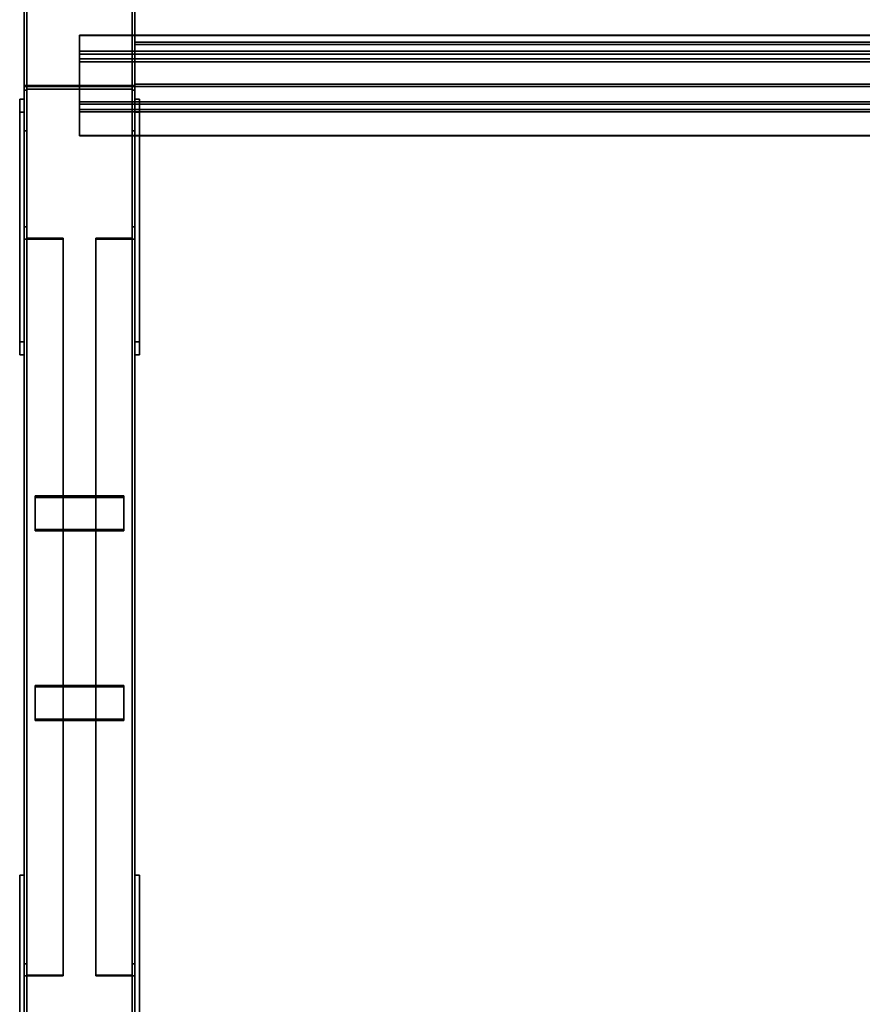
# Model space of a CAD drawing. Extents: x 13429 to 13460.1, y 572.8 to 605.1.
# Tile 53 of 256: x 13428.998 to 13429.949, y 588.961 to 590.071. Entities that reach past the tile are written whole.
import ezdxf

# ---------------------------------------------------------------- set-up
doc = ezdxf.new("R2010")
doc.units = 0
doc.header["$LTSCALE"] = 150
doc.header["$MEASUREMENT"] = 0
doc.layers.add('3DFACE_PLATE', color=7, linetype='CONTINUOUS')
doc.layers.add('3DFACE_SHAPE', color=7, linetype='CONTINUOUS')

msp = doc.modelspace()

# ---------------------------------------------------------------- linework, layer by layer
at = {"layer": '3DFACE_PLATE', "color": 6}
for points, invisible_edges in [([(13428.9983, 589.7081, 0.4087), (13428.9983, 589.9818, 0.3813), (13428.9983, 589.9669, 0.2321)], 12), ([(13428.9983, 589.9818, 0.3813), (13429.0033, 589.9818, 0.3813), (13428.9983, 589.9669, 0.2321)], 2), ([(13429.0033, 589.9818, 0.3813), (13429.0033, 589.9669, 0.2321), (13428.9983, 589.9669, 0.2321)], 12), ([(13428.9983, 589.7081, 0.4087), (13429.0033, 589.7081, 0.4087), (13428.9983, 589.9818, 0.3813)], 2), ([(13429.0033, 589.7081, 0.4087), (13429.0033, 589.9818, 0.3813), (13428.9983, 589.9818, 0.3813)], 12), ([(13429.0033, 589.9669, 0.2321), (13429.0033, 589.9818, 0.3813), (13429.0033, 589.6932, 0.2594)], 2), ([(13429.0033, 589.9818, 0.3813), (13429.0033, 589.7081, 0.4087), (13429.0033, 589.6932, 0.2594)], 12), ([(13429.1283, 589.7081, 0.4087), (13429.1283, 589.9818, 0.3813), (13429.1283, 589.9669, 0.2321)], 12), ([(13429.1283, 589.9818, 0.3813), (13429.1333, 589.9818, 0.3813), (13429.1283, 589.9669, 0.2321)], 2), ([(13429.1333, 589.9818, 0.3813), (13429.1333, 589.9669, 0.2321), (13429.1283, 589.9669, 0.2321)], 12), ([(13429.1283, 589.7081, 0.4087), (13429.1333, 589.7081, 0.4087), (13429.1283, 589.9818, 0.3813)], 2), ([(13429.1333, 589.7081, 0.4087), (13429.1333, 589.9818, 0.3813), (13429.1283, 589.9818, 0.3813)], 12), ([(13429.1333, 589.9669, 0.2321), (13429.1333, 589.9818, 0.3813), (13429.1333, 589.6932, 0.2594)], 2), ([(13429.1333, 589.9818, 0.3813), (13429.1333, 589.7081, 0.4087), (13429.1333, 589.6932, 0.2594)], 12), ([(13428.9983, 589.6932, 0.2594), (13428.9983, 589.7081, 0.4087), (13428.9983, 589.9669, 0.2321)], 2), ([(13428.9983, 589.9669, 0.2321), (13429.0033, 589.9669, 0.2321), (13428.9983, 589.6932, 0.2594)], 2), ([(13429.0033, 589.9669, 0.2321), (13429.0033, 589.6932, 0.2594), (13428.9983, 589.6932, 0.2594)], 12), ([(13429.1283, 589.6932, 0.2594), (13429.1283, 589.7081, 0.4087), (13429.1283, 589.9669, 0.2321)], 2), ([(13429.1283, 589.9669, 0.2321), (13429.1333, 589.9669, 0.2321), (13429.1283, 589.6932, 0.2594)], 2), ([(13429.1333, 589.9669, 0.2321), (13429.1333, 589.6932, 0.2594), (13429.1283, 589.6932, 0.2594)], 12), ([(13428.9983, 589.6932, 0.2594), (13429.0033, 589.6932, 0.2594), (13428.9983, 589.7081, 0.4087)], 2), ([(13429.0033, 589.6932, 0.2594), (13429.0033, 589.7081, 0.4087), (13428.9983, 589.7081, 0.4087)], 12), ([(13429.1283, 589.6932, 0.2594), (13429.1333, 589.6932, 0.2594), (13429.1283, 589.7081, 0.4087)], 2), ([(13429.1333, 589.6932, 0.2594), (13429.1333, 589.7081, 0.4087), (13429.1283, 589.7081, 0.4087)], 12), ([(13429.0158, 589.4962, 0.2482), (13429.0158, 589.5342, 0.2608), (13429.1158, 589.4962, 0.2482)], 2), ([(13429.0158, 589.5342, 0.2608), (13429.1158, 589.5342, 0.2608), (13429.1158, 589.4962, 0.2482)], 12), ([(13429.0158, 589.5326, 0.2655), (13429.0158, 589.5342, 0.2608), (13429.0158, 589.4947, 0.253)], 2), ([(13429.0158, 589.5342, 0.2608), (13429.0158, 589.4962, 0.2482), (13429.0158, 589.4947, 0.253)], 12), ([(13429.1158, 589.5326, 0.2655), (13429.1158, 589.5342, 0.2608), (13429.0158, 589.5326, 0.2655)], 2), ([(13429.1158, 589.5342, 0.2608), (13429.0158, 589.5342, 0.2608), (13429.0158, 589.5326, 0.2655)], 12), ([(13429.1158, 589.4962, 0.2482), (13429.1158, 589.5342, 0.2608), (13429.1158, 589.5326, 0.2655)], 12), ([(13429.1158, 589.4947, 0.253), (13429.1158, 589.5326, 0.2655), (13429.0158, 589.4947, 0.253)], 2), ([(13429.1158, 589.5326, 0.2655), (13429.0158, 589.5326, 0.2655), (13429.0158, 589.4947, 0.253)], 12), ([(13429.1158, 589.4947, 0.253), (13429.1158, 589.4962, 0.2482), (13429.1158, 589.5326, 0.2655)], 2), ([(13429.0158, 589.4947, 0.253), (13429.0158, 589.4962, 0.2482), (13429.1158, 589.4947, 0.253)], 2), ([(13429.0158, 589.4962, 0.2482), (13429.1158, 589.4962, 0.2482), (13429.1158, 589.4947, 0.253)], 12), ([(13429.0158, 589.2825, 0.1777), (13429.0158, 589.3205, 0.1903), (13429.1158, 589.2825, 0.1777)], 2), ([(13429.0158, 589.3205, 0.1903), (13429.1158, 589.3205, 0.1903), (13429.1158, 589.2825, 0.1777)], 12), ([(13429.0158, 589.319, 0.195), (13429.0158, 589.3205, 0.1903), (13429.0158, 589.281, 0.1825)], 2), ([(13429.0158, 589.3205, 0.1903), (13429.0158, 589.2825, 0.1777), (13429.0158, 589.281, 0.1825)], 12), ([(13429.1158, 589.319, 0.195), (13429.1158, 589.3205, 0.1903), (13429.0158, 589.319, 0.195)], 2), ([(13429.1158, 589.3205, 0.1903), (13429.0158, 589.3205, 0.1903), (13429.0158, 589.319, 0.195)], 12), ([(13429.1158, 589.281, 0.1825), (13429.1158, 589.319, 0.195), (13429.0158, 589.281, 0.1825)], 2), ([(13429.1158, 589.319, 0.195), (13429.0158, 589.319, 0.195), (13429.0158, 589.281, 0.1825)], 12), ([(13429.1158, 589.2825, 0.1777), (13429.1158, 589.3205, 0.1903), (13429.1158, 589.319, 0.195)], 12), ([(13429.1158, 589.281, 0.1825), (13429.1158, 589.2825, 0.1777), (13429.1158, 589.319, 0.195)], 2), ([(13429.0158, 589.281, 0.1825), (13429.0158, 589.2825, 0.1777), (13429.1158, 589.281, 0.1825)], 2), ([(13429.0158, 589.2825, 0.1777), (13429.1158, 589.2825, 0.1777), (13429.1158, 589.281, 0.1825)], 12), ([(13428.9983, 589.1065, 0.15), (13428.9983, 589.1065, 0), (13428.9983, 588.7565, 0.15)], 2), ([(13428.9983, 589.1065, 0), (13428.9983, 588.7565, 0), (13428.9983, 588.7565, 0.15)], 12), ([(13428.9983, 588.7565, 0.15), (13429.0033, 588.7565, 0.15), (13428.9983, 589.1065, 0.15)], 2), ([(13429.0033, 588.7565, 0.15), (13429.0033, 589.1065, 0.15), (13428.9983, 589.1065, 0.15)], 12), ([(13428.9983, 589.1065, 0), (13429.0033, 589.1065, 0), (13428.9983, 588.7565, 0)], 2), ([(13429.0033, 589.1065, 0), (13429.0033, 588.7565, 0), (13428.9983, 588.7565, 0)], 12), ([(13428.9983, 589.1065, 0.15), (13429.0033, 589.1065, 0.15), (13428.9983, 589.1065, 0)], 2), ([(13429.0033, 589.1065, 0.15), (13429.0033, 589.1065, 0), (13428.9983, 589.1065, 0)], 12), ([(13429.0033, 588.7565, 0.15), (13429.0033, 588.7565, 0), (13429.0033, 589.1065, 0.15)], 2), ([(13429.0033, 588.7565, 0), (13429.0033, 589.1065, 0), (13429.0033, 589.1065, 0.15)], 12), ([(13429.1283, 589.1065, 0.15), (13429.1283, 589.1065, 0), (13429.1283, 588.7565, 0.15)], 2), ([(13429.1283, 589.1065, 0), (13429.1283, 588.7565, 0), (13429.1283, 588.7565, 0.15)], 12), ([(13429.1283, 588.7565, 0.15), (13429.1333, 588.7565, 0.15), (13429.1283, 589.1065, 0.15)], 2), ([(13429.1333, 588.7565, 0.15), (13429.1333, 589.1065, 0.15), (13429.1283, 589.1065, 0.15)], 12), ([(13429.1283, 589.1065, 0), (13429.1333, 589.1065, 0), (13429.1283, 588.7565, 0)], 2), ([(13429.1333, 589.1065, 0), (13429.1333, 588.7565, 0), (13429.1283, 588.7565, 0)], 12), ([(13429.1283, 589.1065, 0.15), (13429.1333, 589.1065, 0.15), (13429.1283, 589.1065, 0)], 2), ([(13429.1333, 589.1065, 0.15), (13429.1333, 589.1065, 0), (13429.1283, 589.1065, 0)], 12), ([(13429.1333, 588.7565, 0.15), (13429.1333, 588.7565, 0), (13429.1333, 589.1065, 0.15)], 2), ([(13429.1333, 588.7565, 0), (13429.1333, 589.1065, 0), (13429.1333, 589.1065, 0.15)], 12)]:
    msp.add_3dface(points, dxfattribs=dict(at, invisible_edges=invisible_edges))
at = {"layer": '3DFACE_SHAPE', "color": 13}
for points, invisible_edges in [([(13429.0033, 589.996, 0.03), (13429.0033, 590.696, 0.03), (13429.0033, 589.996, -0.02)], 2), ([(13429.0033, 590.696, 0.03), (13429.0033, 590.696, -0.02), (13429.0033, 589.996, -0.02)], 12), ([(13429.0064, 589.996, 0.03), (13429.0064, 590.696, 0.03), (13429.0033, 589.996, 0.03)], 2), ([(13429.0064, 590.696, 0.03), (13429.0033, 590.696, 0.03), (13429.0033, 589.996, 0.03)], 12), ([(13429.0033, 589.996, -0.02), (13429.0033, 590.696, -0.02), (13429.1283, 589.996, -0.02)], 2), ([(13429.0033, 590.696, -0.02), (13429.1283, 590.696, -0.02), (13429.1283, 589.996, -0.02)], 12), ([(13429.0033, 589.996, 0.15), (13429.0033, 590.696, 0.15), (13429.0064, 589.996, 0.15)], 2), ([(13429.0033, 590.696, 0.15), (13429.0064, 590.696, 0.15), (13429.0064, 589.996, 0.15)], 12), ([(13429.0033, 589.996, 0.2), (13429.0033, 590.696, 0.2), (13429.0033, 589.996, 0.15)], 2), ([(13429.0033, 590.696, 0.2), (13429.0033, 590.696, 0.15), (13429.0033, 589.996, 0.15)], 12), ([(13429.1283, 589.996, 0.2), (13429.1283, 590.696, 0.2), (13429.0033, 589.996, 0.2)], 2), ([(13429.1283, 590.696, 0.2), (13429.0033, 590.696, 0.2), (13429.0033, 589.996, 0.2)], 12), ([(13429.0064, 589.996, -0.017), (13429.0064, 590.696, -0.017), (13429.0064, 589.996, 0.03)], 2), ([(13429.0064, 590.696, -0.017), (13429.0064, 590.696, 0.03), (13429.0064, 589.996, 0.03)], 12), ([(13429.1253, 589.996, -0.017), (13429.1253, 590.696, -0.017), (13429.0064, 589.996, -0.017)], 2), ([(13429.1253, 590.696, -0.017), (13429.0064, 590.696, -0.017), (13429.0064, 589.996, -0.017)], 12), ([(13429.0064, 589.996, 0.197), (13429.0064, 590.696, 0.197), (13429.1253, 589.996, 0.197)], 2), ([(13429.0064, 590.696, 0.197), (13429.1253, 590.696, 0.197), (13429.1253, 589.996, 0.197)], 12), ([(13429.0064, 589.996, 0.15), (13429.0064, 590.696, 0.15), (13429.0064, 589.996, 0.197)], 2), ([(13429.0064, 590.696, 0.15), (13429.0064, 590.696, 0.197), (13429.0064, 589.996, 0.197)], 12), ([(13429.1253, 589.996, 0.03), (13429.1253, 590.696, 0.03), (13429.1253, 589.996, -0.017)], 2), ([(13429.1253, 590.696, 0.03), (13429.1253, 590.696, -0.017), (13429.1253, 589.996, -0.017)], 12), ([(13429.1283, 589.996, 0.03), (13429.1283, 590.696, 0.03), (13429.1253, 589.996, 0.03)], 2), ([(13429.1283, 590.696, 0.03), (13429.1253, 590.696, 0.03), (13429.1253, 589.996, 0.03)], 12), ([(13429.1253, 589.996, 0.15), (13429.1253, 590.696, 0.15), (13429.1283, 589.996, 0.15)], 2), ([(13429.1253, 590.696, 0.15), (13429.1283, 590.696, 0.15), (13429.1283, 589.996, 0.15)], 12), ([(13429.1253, 589.996, 0.197), (13429.1253, 590.696, 0.197), (13429.1253, 589.996, 0.15)], 2), ([(13429.1253, 590.696, 0.197), (13429.1253, 590.696, 0.15), (13429.1253, 589.996, 0.15)], 12), ([(13429.1283, 589.996, -0.02), (13429.1283, 590.696, -0.02), (13429.1283, 589.996, 0.03)], 2), ([(13429.1283, 590.696, -0.02), (13429.1283, 590.696, 0.03), (13429.1283, 589.996, 0.03)], 12), ([(13429.1283, 589.996, 0.15), (13429.1283, 590.696, 0.15), (13429.1283, 589.996, 0.2)], 2), ([(13429.1283, 590.696, 0.15), (13429.1283, 590.696, 0.2), (13429.1283, 589.996, 0.2)], 12), ([(13429.0658, 590.0272, 0.3999), (13429.0658, 590.054, 0.3973), (13429.0658, 590.0238, 0.3972)], 14), ([(13429.0658, 590.054, 0.3973), (13429.0658, 590.0537, 0.3942), (13429.0658, 590.0238, 0.3972)], 12), ([(13429.0658, 590.0272, 0.3999), (13434.2033, 590.0272, 0.3999), (13429.0658, 590.054, 0.3973)], 2), ([(13434.2033, 590.0272, 0.3999), (13434.2033, 590.054, 0.3973), (13429.0658, 590.054, 0.3973)], 12), ([(13429.0658, 590.054, 0.3973), (13434.2033, 590.054, 0.3973), (13429.0658, 590.0537, 0.3942)], 2), ([(13434.2033, 590.054, 0.3973), (13434.2033, 590.0537, 0.3942), (13429.0658, 590.0537, 0.3942)], 12), ([(13429.0658, 590.0537, 0.3942), (13434.2033, 590.0537, 0.3942), (13429.0658, 590.0238, 0.3972)], 2), ([(13434.2033, 590.0537, 0.3942), (13434.2033, 590.0238, 0.3972), (13429.0658, 590.0238, 0.3972)], 12), ([(13429.1283, 589.996, 0.1), (13429.1283, 590.0434, 0.1027), (13429.1283, 590.046, 0.1)], 3), ([(13429.1283, 590.0434, 0.1027), (13429.1283, 590.0434, 0.1973), (13429.1283, 590.046, 0.1)], 14), ([(13429.1283, 590.046, 0.1), (13429.1283, 590.0434, 0.1973), (13429.1283, 590.046, 0.2)], 3), ([(13429.1283, 590.0434, 0.1973), (13429.1283, 589.9987, 0.1973), (13429.1283, 590.046, 0.2)], 14), ([(13429.1283, 590.046, 0.2), (13429.1283, 589.9987, 0.1973), (13429.1283, 589.996, 0.2)], 3), ([(13429.1283, 589.996, 0.2), (13434.1408, 589.996, 0.2), (13429.1283, 590.046, 0.2)], 2), ([(13434.1408, 589.996, 0.2), (13434.1408, 590.046, 0.2), (13429.1283, 590.046, 0.2)], 12), ([(13429.1283, 590.046, 0.1), (13434.1408, 590.046, 0.1), (13429.1283, 589.996, 0.1)], 2), ([(13434.1408, 590.046, 0.1), (13434.1408, 589.996, 0.1), (13429.1283, 589.996, 0.1)], 12), ([(13429.1283, 590.046, 0.2), (13434.1408, 590.046, 0.2), (13429.1283, 590.046, 0.1)], 2), ([(13434.1408, 590.046, 0.2), (13434.1408, 590.046, 0.1), (13429.1283, 590.046, 0.1)], 12), ([(13429.0658, 590.0358, 0.4865), (13429.0658, 590.0272, 0.3999), (13429.0658, 590.0325, 0.4837)], 14), ([(13429.0658, 590.0325, 0.4837), (13429.0658, 589.9788, 0.4891), (13429.0658, 590.0358, 0.4865)], 14), ([(13429.0658, 590.0358, 0.4865), (13429.0658, 589.9788, 0.4891), (13429.0658, 589.9761, 0.4924)], 3), ([(13429.0658, 590.0358, 0.4865), (13434.2033, 590.0358, 0.4865), (13429.0658, 590.0272, 0.3999)], 2), ([(13434.2033, 590.0358, 0.4865), (13434.2033, 590.0272, 0.3999), (13429.0658, 590.0272, 0.3999)], 12), ([(13429.0658, 589.9761, 0.4924), (13434.2033, 589.9761, 0.4924), (13429.0658, 590.0358, 0.4865)], 2), ([(13434.2033, 589.9761, 0.4924), (13434.2033, 590.0358, 0.4865), (13429.0658, 590.0358, 0.4865)], 12), ([(13429.1283, 589.9987, 0.1027), (13429.1283, 590.0434, 0.1027), (13429.1283, 589.996, 0.1)], 14), ([(13429.1283, 590.0434, 0.1973), (13434.1408, 590.0434, 0.1973), (13429.1283, 589.9987, 0.1973)], 2), ([(13434.1408, 590.0434, 0.1973), (13434.1408, 589.9987, 0.1973), (13429.1283, 589.9987, 0.1973)], 12), ([(13429.1283, 590.0434, 0.1027), (13434.1408, 590.0434, 0.1027), (13429.1283, 590.0434, 0.1973)], 2), ([(13434.1408, 590.0434, 0.1027), (13434.1408, 590.0434, 0.1973), (13429.1283, 590.0434, 0.1973)], 12), ([(13429.1283, 589.9987, 0.1027), (13434.1408, 589.9987, 0.1027), (13429.1283, 590.0434, 0.1027)], 2), ([(13434.1408, 589.9987, 0.1027), (13434.1408, 590.0434, 0.1027), (13429.1283, 590.0434, 0.1027)], 12), ([(13429.0658, 590.0272, 0.3999), (13429.0658, 590.0238, 0.3972), (13429.0658, 590.0325, 0.4837)], 13), ([(13429.0658, 590.0325, 0.4837), (13434.2033, 590.0325, 0.4837), (13429.0658, 589.9788, 0.4891)], 2), ([(13434.2033, 590.0325, 0.4837), (13434.2033, 589.9788, 0.4891), (13429.0658, 589.9788, 0.4891)], 12), ([(13429.0658, 590.0238, 0.3972), (13434.2033, 590.0238, 0.3972), (13429.0658, 590.0325, 0.4837)], 2), ([(13434.2033, 590.0238, 0.3972), (13434.2033, 590.0325, 0.4837), (13429.0658, 590.0325, 0.4837)], 12), ([(13429.1283, 589.997, 0.3999), (13429.0064, 589.9967, 0.3969), (13429.0033, 589.997, 0.3999)], 3), ([(13429.0064, 589.9967, 0.3969), (13429.0033, 589.992, 0.3501), (13429.0033, 589.997, 0.3999)], 13), ([(13429.0033, 585.151, 0.8845), (13429.0033, 589.997, 0.3999), (13429.0033, 585.146, 0.8348)], 2), ([(13429.0033, 589.997, 0.3999), (13429.0033, 589.992, 0.3501), (13429.0033, 585.146, 0.8348)], 12), ([(13429.1283, 585.151, 0.8845), (13429.1283, 589.997, 0.3999), (13429.0033, 585.151, 0.8845)], 2), ([(13429.1283, 589.997, 0.3999), (13429.0033, 589.997, 0.3999), (13429.0033, 585.151, 0.8845)], 12), ([(13429.0064, 589.9967, 0.3969), (13429.0064, 589.992, 0.3501), (13429.0033, 589.992, 0.3501)], 12), ([(13429.1283, 589.996, -0.02), (13429.0064, 589.996, -0.017), (13429.0033, 589.996, -0.02)], 3), ([(13429.0064, 589.996, -0.017), (13429.0033, 589.996, 0.03), (13429.0033, 589.996, -0.02)], 13), ([(13429.0064, 589.996, -0.017), (13429.0064, 589.996, 0.03), (13429.0033, 589.996, 0.03)], 12), ([(13429.0064, 589.996, 0.15), (13429.0064, 589.996, 0.197), (13429.0033, 589.996, 0.15)], 2), ([(13429.0033, 589.996, 0.15), (13429.0064, 589.996, 0.197), (13429.0033, 589.996, 0.2)], 3), ([(13429.0064, 589.996, 0.197), (13429.1253, 589.996, 0.197), (13429.0033, 589.996, 0.2)], 14), ([(13429.0033, 589.996, 0.2), (13429.1253, 589.996, 0.197), (13429.1283, 589.996, 0.2)], 3), ([(13429.0033, 589.946, 0.4), (13429.0064, 589.993, 0.4), (13429.0033, 589.996, 0.4)], 3), ([(13429.0064, 589.993, 0.4), (13429.1253, 589.993, 0.4), (13429.0033, 589.996, 0.4)], 14), ([(13429.0033, 589.996, 0.4), (13429.1253, 589.993, 0.4), (13429.1283, 589.996, 0.4)], 3), ([(13429.1283, 589.996), (13429.0064, 589.993), (13429.0033, 589.996)], 3), ([(13429.0064, 589.993), (13429.0033, 589.946), (13429.0033, 589.996)], 13), ([(13429.0033, 589.996, 0.4), (13429.0033, 589.996), (13429.0033, 589.946, 0.4)], 2), ([(13429.0033, 589.996), (13429.0033, 589.946), (13429.0033, 589.946, 0.4)], 12), ([(13429.1283, 589.996, 0.4), (13429.1283, 589.996), (13429.0033, 589.996, 0.4)], 2), ([(13429.1283, 589.996), (13429.0033, 589.996), (13429.0033, 589.996, 0.4)], 12), ([(13429.0064, 589.996, 0.03), (13429.0064, 589.996, -0.017), (13429.0033, 589.996, 0.03)], 2), ([(13429.0033, 589.996, 0.03), (13429.0064, 589.996, -0.017), (13429.0033, 589.996, -0.02)], 3), ([(13429.0064, 589.996, -0.017), (13429.1253, 589.996, -0.017), (13429.0033, 589.996, -0.02)], 14), ([(13429.0033, 589.996, -0.02), (13429.1253, 589.996, -0.017), (13429.1283, 589.996, -0.02)], 3), ([(13429.0033, 585.146, 0.03), (13429.0033, 589.996, 0.03), (13429.0033, 585.146, -0.02)], 2), ([(13429.0033, 589.996, 0.03), (13429.0033, 589.996, -0.02), (13429.0033, 585.146, -0.02)], 12), ([(13429.0064, 585.146, 0.03), (13429.0064, 589.996, 0.03), (13429.0033, 585.146, 0.03)], 2), ([(13429.0064, 589.996, 0.03), (13429.0033, 589.996, 0.03), (13429.0033, 585.146, 0.03)], 12), ([(13429.0033, 585.146, -0.02), (13429.0033, 589.996, -0.02), (13429.1283, 585.146, -0.02)], 2), ([(13429.0033, 589.996, -0.02), (13429.1283, 589.996, -0.02), (13429.1283, 585.146, -0.02)], 12), ([(13429.0064, 589.946, 0.4), (13429.0064, 589.993, 0.4), (13429.0033, 589.946, 0.4)], 2), ([(13429.0064, 589.993), (13429.0064, 589.946), (13429.0033, 589.946)], 12), ([(13429.0033, 585.146, 0.8348), (13429.0033, 589.992, 0.3501), (13429.0064, 585.146, 0.8348)], 2), ([(13429.0033, 589.992, 0.3501), (13429.0064, 589.992, 0.3501), (13429.0064, 585.146, 0.8348)], 12), ([(13429.1253, 589.9967, 0.3969), (13429.0064, 589.9967, 0.3969), (13429.1283, 589.997, 0.3999)], 14), ([(13429.0064, 585.1507, 0.8815), (13429.0064, 589.9967, 0.3969), (13429.1253, 585.1507, 0.8815)], 2), ([(13429.0064, 589.9967, 0.3969), (13429.1253, 589.9967, 0.3969), (13429.1253, 585.1507, 0.8815)], 12), ([(13429.0064, 589.992, 0.3501), (13429.0064, 589.9967, 0.3969), (13429.0064, 585.1507, 0.8815)], 12), ([(13429.1253, 589.996, -0.017), (13429.0064, 589.996, -0.017), (13429.1283, 589.996, -0.02)], 14), ([(13429.1253, 589.993), (13429.0064, 589.993), (13429.1283, 589.996)], 14), ([(13429.0064, 585.146, -0.017), (13429.0064, 589.996, -0.017), (13429.0064, 585.146, 0.03)], 2), ([(13429.0064, 589.996, -0.017), (13429.0064, 589.996, 0.03), (13429.0064, 585.146, 0.03)], 12), ([(13429.1253, 585.146, -0.017), (13429.1253, 589.996, -0.017), (13429.0064, 585.146, -0.017)], 2), ([(13429.1253, 589.996, -0.017), (13429.0064, 589.996, -0.017), (13429.0064, 585.146, -0.017)], 12), ([(13429.0064, 589.993, 0.4), (13429.0064, 589.993), (13429.1253, 589.993, 0.4)], 2), ([(13429.0064, 589.993), (13429.1253, 589.993), (13429.1253, 589.993, 0.4)], 12), ([(13429.0064, 589.946, 0.4), (13429.0064, 589.946), (13429.0064, 589.993, 0.4)], 2), ([(13429.0064, 589.946), (13429.0064, 589.993), (13429.0064, 589.993, 0.4)], 12), ([(13429.0064, 585.146, 0.8348), (13429.0064, 589.992, 0.3501), (13429.0064, 585.1507, 0.8815)], 2), ([(13429.1283, 589.992, 0.3501), (13429.1253, 589.9967, 0.3969), (13429.1283, 589.997, 0.3999)], 3), ([(13429.1253, 589.992, 0.3501), (13429.1253, 589.9967, 0.3969), (13429.1283, 589.992, 0.3501)], 2), ([(13429.1253, 585.1507, 0.8815), (13429.1253, 589.9967, 0.3969), (13429.1253, 585.146, 0.8348)], 2), ([(13429.1253, 589.9967, 0.3969), (13429.1253, 589.992, 0.3501), (13429.1253, 585.146, 0.8348)], 12), ([(13429.1253, 589.996, 0.03), (13429.1253, 589.996, -0.017), (13429.1283, 589.996, 0.03)], 2), ([(13429.1283, 589.996, 0.03), (13429.1253, 589.996, -0.017), (13429.1283, 589.996, -0.02)], 3), ([(13429.1253, 589.996, 0.197), (13429.1283, 589.996, 0.15), (13429.1283, 589.996, 0.2)], 13), ([(13429.1253, 589.996, 0.197), (13429.1253, 589.996, 0.15), (13429.1283, 589.996, 0.15)], 12), ([(13429.1253, 589.993, 0.4), (13429.1283, 589.946, 0.4), (13429.1283, 589.996, 0.4)], 13), ([(13429.1283, 589.946), (13429.1253, 589.993), (13429.1283, 589.996)], 3), ([(13429.1253, 589.996, -0.017), (13429.1283, 589.996, 0.03), (13429.1283, 589.996, -0.02)], 13), ([(13429.1253, 589.996, -0.017), (13429.1253, 589.996, 0.03), (13429.1283, 589.996, 0.03)], 12), ([(13429.1253, 585.146, 0.03), (13429.1253, 589.996, 0.03), (13429.1253, 585.146, -0.017)], 2), ([(13429.1253, 589.996, 0.03), (13429.1253, 589.996, -0.017), (13429.1253, 585.146, -0.017)], 12), ([(13429.1283, 585.146, 0.03), (13429.1283, 589.996, 0.03), (13429.1253, 585.146, 0.03)], 2), ([(13429.1283, 589.996, 0.03), (13429.1253, 589.996, 0.03), (13429.1253, 585.146, 0.03)], 12), ([(13429.1253, 589.993, 0.4), (13429.1253, 589.946, 0.4), (13429.1283, 589.946, 0.4)], 12), ([(13429.1253, 589.946), (13429.1253, 589.993), (13429.1283, 589.946)], 2), ([(13429.1253, 589.993, 0.4), (13429.1253, 589.993), (13429.1253, 589.946, 0.4)], 2), ([(13429.1253, 589.993), (13429.1253, 589.946), (13429.1253, 589.946, 0.4)], 12), ([(13429.1253, 585.146, 0.8348), (13429.1253, 589.992, 0.3501), (13429.1283, 585.146, 0.8348)], 2), ([(13429.1253, 589.992, 0.3501), (13429.1283, 589.992, 0.3501), (13429.1283, 585.146, 0.8348)], 12), ([(13429.1283, 589.9987, 0.112), (13429.1283, 589.9987, 0.1027), (13429.1283, 589.996, 0.112)], 2), ([(13429.1283, 589.996, 0.112), (13429.1283, 589.9987, 0.1027), (13429.1283, 589.996, 0.1)], 3), ([(13429.1283, 589.9987, 0.1973), (13429.1283, 589.996, 0.188), (13429.1283, 589.996, 0.2)], 13), ([(13429.1283, 589.9987, 0.1973), (13429.1283, 589.9987, 0.188), (13429.1283, 589.996, 0.188)], 12), ([(13429.1283, 589.9987, 0.188), (13434.1408, 589.9987, 0.188), (13429.1283, 589.996, 0.188)], 2), ([(13434.1408, 589.9987, 0.188), (13434.1408, 589.996, 0.188), (13429.1283, 589.996, 0.188)], 12), ([(13429.1283, 589.9987, 0.1973), (13434.1408, 589.9987, 0.1973), (13429.1283, 589.9987, 0.188)], 2), ([(13434.1408, 589.9987, 0.1973), (13434.1408, 589.9987, 0.188), (13429.1283, 589.9987, 0.188)], 12), ([(13429.1283, 589.9987, 0.112), (13434.1408, 589.9987, 0.112), (13429.1283, 589.9987, 0.1027)], 2), ([(13434.1408, 589.9987, 0.112), (13434.1408, 589.9987, 0.1027), (13429.1283, 589.9987, 0.1027)], 12), ([(13429.1283, 589.996, 0.112), (13434.1408, 589.996, 0.112), (13429.1283, 589.9987, 0.112)], 2), ([(13434.1408, 589.996, 0.112), (13434.1408, 589.9987, 0.112), (13429.1283, 589.9987, 0.112)], 12), ([(13429.1283, 589.992, 0.3501), (13429.1283, 589.997, 0.3999), (13429.1283, 585.151, 0.8845)], 12), ([(13429.1283, 589.996, 0.188), (13434.1408, 589.996, 0.188), (13429.1283, 589.996, 0.2)], 2), ([(13434.1408, 589.996, 0.188), (13434.1408, 589.996, 0.2), (13429.1283, 589.996, 0.2)], 12), ([(13429.1283, 589.996, 0.1), (13434.1408, 589.996, 0.1), (13429.1283, 589.996, 0.112)], 2), ([(13434.1408, 589.996, 0.1), (13434.1408, 589.996, 0.112), (13429.1283, 589.996, 0.112)], 12), ([(13429.1283, 589.946, 0.4), (13429.1283, 589.946), (13429.1283, 589.996, 0.4)], 2), ([(13429.1283, 589.946), (13429.1283, 589.996), (13429.1283, 589.996, 0.4)], 12), ([(13429.1283, 585.146, -0.02), (13429.1283, 589.996, -0.02), (13429.1283, 585.146, 0.03)], 2), ([(13429.1283, 589.996, -0.02), (13429.1283, 589.996, 0.03), (13429.1283, 585.146, 0.03)], 12), ([(13429.1283, 585.146, 0.8348), (13429.1283, 589.992, 0.3501), (13429.1283, 585.151, 0.8845)], 2), ([(13429.0658, 589.9675, 0.4059), (13429.0658, 589.9788, 0.4891), (13429.0658, 589.9702, 0.4026)], 13), ([(13429.0658, 589.9788, 0.4891), (13429.0658, 589.9675, 0.4059), (13429.0658, 589.9761, 0.4924)], 13), ([(13429.0658, 589.9788, 0.4891), (13434.2033, 589.9788, 0.4891), (13429.0658, 589.9702, 0.4026)], 2), ([(13434.2033, 589.9788, 0.4891), (13434.2033, 589.9702, 0.4026), (13429.0658, 589.9702, 0.4026)], 12), ([(13429.0658, 589.9675, 0.4059), (13434.2033, 589.9675, 0.4059), (13429.0658, 589.9761, 0.4924)], 2), ([(13434.2033, 589.9675, 0.4059), (13434.2033, 589.9761, 0.4924), (13429.0658, 589.9761, 0.4924)], 12), ([(13429.0658, 589.9403, 0.4056), (13429.0658, 589.9675, 0.4059), (13429.0658, 589.9702, 0.4026)], 3), ([(13429.0658, 589.9702, 0.4026), (13434.2033, 589.9702, 0.4026), (13429.0658, 589.9403, 0.4056)], 2), ([(13434.2033, 589.9702, 0.4026), (13434.2033, 589.9403, 0.4056), (13429.0658, 589.9403, 0.4056)], 12), ([(13429.0658, 589.9406, 0.4086), (13429.0658, 589.9675, 0.4059), (13429.0658, 589.9403, 0.4056)], 2), ([(13429.0658, 589.9406, 0.4086), (13434.2033, 589.9406, 0.4086), (13429.0658, 589.9675, 0.4059)], 2), ([(13434.2033, 589.9406, 0.4086), (13434.2033, 589.9675, 0.4059), (13429.0658, 589.9675, 0.4059)], 12), ([(13429.0033, 589.946, 0.4), (13429.0033, 589.946), (13429.0064, 589.946, 0.4)], 2), ([(13429.0033, 589.946), (13429.0064, 589.946), (13429.0064, 589.946, 0.4)], 12), ([(13429.1253, 589.946, 0.4), (13429.1253, 589.946), (13429.1283, 589.946, 0.4)], 2), ([(13429.1253, 589.946), (13429.1283, 589.946), (13429.1283, 589.946, 0.4)], 12), ([(13429.0658, 589.9403, 0.4056), (13434.2033, 589.9403, 0.4056), (13429.0658, 589.9406, 0.4086)], 2), ([(13434.2033, 589.9403, 0.4056), (13434.2033, 589.9406, 0.4086), (13429.0658, 589.9406, 0.4086)], 12), ([(13429.0065, 589.8249, 0.3533), (13429.0033, 589.8376, 0.3145), (13429.0033, 589.8239, 0.3563)], 13), ([(13429.0065, 589.8249, 0.3533), (13429.0065, 589.8376, 0.3145), (13429.0033, 589.8376, 0.3145)], 12), ([(13429.0033, 589.8376, 0.3145), (13429.0033, 589.0067, 0.0404), (13429.0033, 589.8239, 0.3563)], 2), ([(13429.0065, 589.8376, 0.3145), (13429.0065, 589.0067, 0.0404), (13429.0033, 589.8376, 0.3145)], 2), ([(13429.0065, 589.0067, 0.0404), (13429.0033, 589.0067, 0.0404), (13429.0033, 589.8376, 0.3145)], 12), ([(13429.0065, 589.8249, 0.3533), (13429.0065, 588.9939, 0.0792), (13429.0065, 589.8376, 0.3145)], 2), ([(13429.0065, 588.9939, 0.0792), (13429.0065, 589.0067, 0.0404), (13429.0065, 589.8376, 0.3145)], 12), ([(13429.1251, 589.8376, 0.3145), (13429.1251, 589.8249, 0.3533), (13429.1283, 589.8376, 0.3145)], 2), ([(13429.1283, 589.8376, 0.3145), (13429.1251, 589.8249, 0.3533), (13429.1283, 589.8239, 0.3563)], 3), ([(13429.1251, 589.0067, 0.0404), (13429.1251, 589.8376, 0.3145), (13429.1283, 589.0067, 0.0404)], 2), ([(13429.1251, 589.8376, 0.3145), (13429.1283, 589.8376, 0.3145), (13429.1283, 589.0067, 0.0404)], 12), ([(13429.1251, 589.8249, 0.3533), (13429.1251, 589.8376, 0.3145), (13429.1251, 589.0067, 0.0404)], 12), ([(13429.1283, 589.0067, 0.0404), (13429.1283, 589.8376, 0.3145), (13429.1283, 588.9929, 0.0822)], 2), ([(13429.1283, 589.8376, 0.3145), (13429.1283, 589.8239, 0.3563), (13429.1283, 588.9929, 0.0822)], 12), ([(13429.0473, 589.8239, 0.3563), (13429.0065, 589.8249, 0.3533), (13429.0033, 589.8239, 0.3563)], 3), ([(13429.0033, 589.0067, 0.0404), (13429.0033, 588.9929, 0.0822), (13429.0033, 589.8239, 0.3563)], 12), ([(13429.0033, 589.8239, 0.3563), (13429.0033, 588.9929, 0.0822), (13429.0473, 589.8239, 0.3563)], 2), ([(13429.0033, 588.9929, 0.0822), (13429.0473, 588.9929, 0.0822), (13429.0473, 589.8239, 0.3563)], 12), ([(13429.0473, 589.8249, 0.3533), (13429.0065, 589.8249, 0.3533), (13429.0473, 589.8239, 0.3563)], 2), ([(13429.0473, 589.8249, 0.3533), (13429.0473, 588.9939, 0.0792), (13429.0065, 589.8249, 0.3533)], 2), ([(13429.0473, 588.9939, 0.0792), (13429.0065, 588.9939, 0.0792), (13429.0065, 589.8249, 0.3533)], 12), ([(13429.0473, 589.8239, 0.3563), (13429.0473, 588.9929, 0.0822), (13429.0473, 589.8249, 0.3533)], 2), ([(13429.0473, 588.9929, 0.0822), (13429.0473, 588.9939, 0.0792), (13429.0473, 589.8249, 0.3533)], 12), ([(13429.1251, 589.8249, 0.3533), (13429.0843, 589.8239, 0.3563), (13429.1283, 589.8239, 0.3563)], 13), ([(13429.1251, 589.8249, 0.3533), (13429.0843, 589.8249, 0.3533), (13429.0843, 589.8239, 0.3563)], 12), ([(13429.0843, 588.9939, 0.0792), (13429.0843, 589.8249, 0.3533), (13429.1251, 588.9939, 0.0792)], 2), ([(13429.0843, 589.8249, 0.3533), (13429.1251, 589.8249, 0.3533), (13429.1251, 588.9939, 0.0792)], 12), ([(13429.0843, 589.8239, 0.3563), (13429.0843, 589.8249, 0.3533), (13429.0843, 588.9939, 0.0792)], 12), ([(13429.0843, 588.9929, 0.0822), (13429.0843, 589.8239, 0.3563), (13429.0843, 588.9939, 0.0792)], 2), ([(13429.1283, 588.9929, 0.0822), (13429.1283, 589.8239, 0.3563), (13429.0843, 588.9929, 0.0822)], 2), ([(13429.1283, 589.8239, 0.3563), (13429.0843, 589.8239, 0.3563), (13429.0843, 588.9929, 0.0822)], 12), ([(13429.1251, 588.9939, 0.0792), (13429.1251, 589.8249, 0.3533), (13429.1251, 589.0067, 0.0404)], 2), ([(13429.0065, 589.0067, 0.0404), (13429.0065, 588.9939, 0.0792), (13429.0033, 589.0067, 0.0404)], 2), ([(13429.0033, 589.0067, 0.0404), (13429.0065, 588.9939, 0.0792), (13429.0033, 588.9929, 0.0822)], 3), ([(13429.1251, 588.9939, 0.0792), (13429.1283, 589.0067, 0.0404), (13429.1283, 588.9929, 0.0822)], 13), ([(13429.1251, 588.9939, 0.0792), (13429.1251, 589.0067, 0.0404), (13429.1283, 589.0067, 0.0404)], 12), ([(13429.0065, 588.9939, 0.0792), (13429.0473, 588.9929, 0.0822), (13429.0033, 588.9929, 0.0822)], 13), ([(13429.0065, 588.9939, 0.0792), (13429.0473, 588.9939, 0.0792), (13429.0473, 588.9929, 0.0822)], 12), ([(13429.0843, 588.9939, 0.0792), (13429.1251, 588.9939, 0.0792), (13429.0843, 588.9929, 0.0822)], 2), ([(13429.0843, 588.9929, 0.0822), (13429.1251, 588.9939, 0.0792), (13429.1283, 588.9929, 0.0822)], 3)]:
    msp.add_3dface(points, dxfattribs=dict(at, invisible_edges=invisible_edges))

doc.saveas('drawing.dxf')
